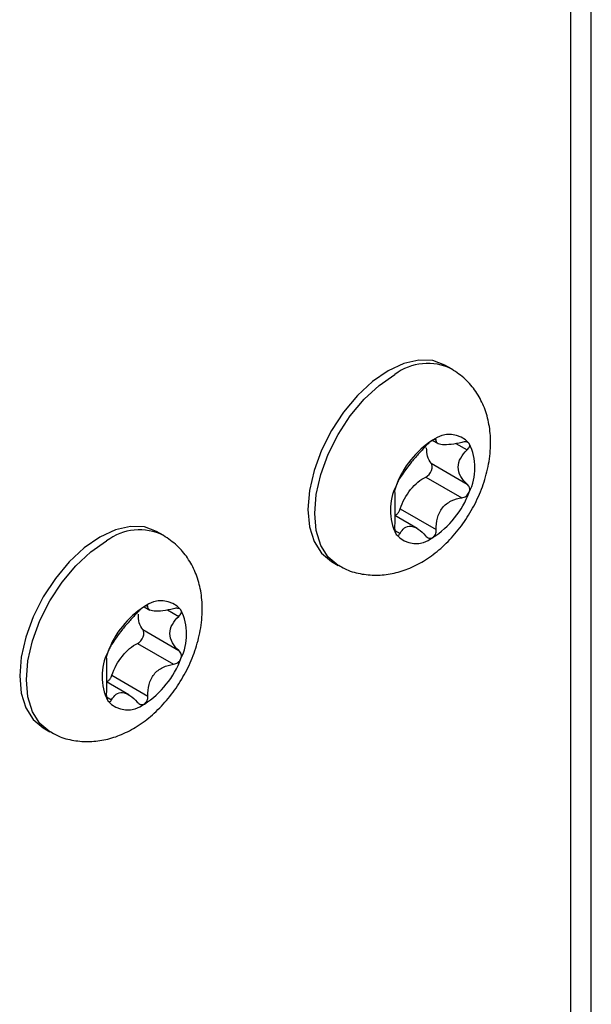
# Model space of a CAD drawing. Header units: millimetres. Extents: x 66 to 413, y 45 to 262.
# Tile 41 of 44: x 387 to 401, y 198 to 221. Entities that reach past the tile are written whole.
import ezdxf

# ---------------------------------------------------------------- set-up
doc = ezdxf.new("R2010")
doc.units = ezdxf.units.MM

msp = doc.modelspace()

# ---------------------------------------------------------------- linework, layer by layer
at = {"color": 7, "linetype": 'Continuous', "lineweight": 25}
for p, q in [((401.05, 190.357), (401.05, 231.734)), ((400.555, 231.044), (400.555, 189.668)), ((397.718, 212.835), (397.559, 212.926)), ((397.32, 211.156), (397.352, 211.138)), ((397.265, 211.128), (397.395, 211.053)), ((397.822, 211.056), (398.09, 210.902)), ((397.231, 210.584), (398.09, 210.088)), ((397.104, 210.256), (397.962, 209.76)), ((396.896, 209.03), (396.367, 209.336)), ((396.494, 209.497), (397.352, 209.001)), ((390.843, 208.866), (390.684, 208.957)), ((396.366, 208.979), (396.488, 208.909)), ((394.855, 208.241), (395.013, 208.149)), ((390.39, 207.159), (390.52, 207.084)), ((390.445, 207.187), (390.477, 207.168)), ((390.947, 207.087), (391.214, 206.933)), ((390.356, 206.615), (391.214, 206.119)), ((390.229, 206.287), (391.087, 205.791)), ((389.619, 205.528), (390.477, 205.032)), ((390.021, 205.061), (389.492, 205.367)), ((389.491, 205.01), (389.612, 204.94)), ((387.979, 204.272), (388.138, 204.18))]:
    msp.add_line(p, q, dxfattribs=at)
at = {"color": 7, "linetype": 'Continuous', "lineweight": 25, "flags": 128}
for points in [[(397.559, 212.926), (397.27, 213.034), (396.939, 213.047), (396.58, 212.965), (396.207, 212.792), (395.834, 212.535), (395.475, 212.202), (395.144, 211.807), (394.854, 211.365), (394.617, 210.893), (394.44, 210.409), (394.331, 209.931), (394.294, 209.479), (394.331, 209.07), (394.44, 208.718), (394.617, 208.438), (394.854, 208.241), (394.855, 208.241)], [(395.021, 208.145), (395.013, 208.149), (394.775, 208.347), (394.599, 208.626), (394.49, 208.978), (394.453, 209.388), (394.49, 209.84), (394.599, 210.317), (394.775, 210.801), (395.013, 211.273), (395.303, 211.715), (395.634, 212.11), (395.993, 212.443), (396.366, 212.701)], [(390.684, 208.957), (390.394, 209.065), (390.064, 209.078), (389.705, 208.996), (389.332, 208.823), (388.959, 208.566), (388.6, 208.233), (388.269, 207.838), (387.979, 207.396), (387.741, 206.924), (387.564, 206.44), (387.456, 205.962), (387.419, 205.51), (387.456, 205.101), (387.564, 204.749), (387.741, 204.469), (387.979, 204.272), (387.979, 204.272)], [(388.146, 204.176), (388.138, 204.18), (387.9, 204.378), (387.723, 204.657), (387.615, 205.009), (387.578, 205.419), (387.615, 205.871), (387.723, 206.348), (387.9, 206.832), (388.138, 207.304), (388.428, 207.746), (388.759, 208.141), (389.117, 208.474), (389.491, 208.732)]]:
    msp.add_lwpolyline(points, dxfattribs=at)
at = {"color": 7, "linetype": 'Continuous', "lineweight": 25}
for centre, radius, start, end in [((397.15, 211.671), 1.295, 63.6594, 127.2918), ((397.662, 210.649), 0.625, 40.5328, 129.2482), ((398.444, 209.295), 2.183, 122.638, 159.7729), ((396.976, 210.475), 1.299, 333.4364, 26.5636), ((397.557, 209.469), 1.299, 153.4364, 206.5636), ((396.089, 210.649), 2.183, 302.638, 339.7729), ((390.275, 207.702), 1.295, 63.6594, 127.2918), ((396.871, 209.295), 0.625, 220.5328, 309.2482), ((391.569, 205.326), 2.183, 122.638, 159.7729), ((390.787, 206.68), 0.625, 40.5328, 129.2482), ((390.101, 206.506), 1.299, 333.4364, 26.5636), ((390.682, 205.5), 1.299, 153.4364, 206.5636), ((389.214, 206.68), 2.183, 302.638, 339.7729), ((389.996, 205.326), 0.625, 220.5328, 309.2482)]:
    msp.add_arc(centre, radius, start, end, dxfattribs=at)
for points, knots in [([(395.029, 208.154), (395.074, 208.125), (395.23, 208.025), (395.537, 207.941), (395.922, 207.901), (396.307, 207.943), (396.688, 208.057), (397.063, 208.246), (397.426, 208.51), (397.766, 208.844), (398.067, 209.237), (398.316, 209.673), (398.506, 210.142), (398.627, 210.634), (398.662, 211.114), (398.614, 211.559), (398.495, 211.952), (398.308, 212.298), (398.056, 212.606), (397.836, 212.753), (397.723, 212.829)], [0, 0, 0, 0, 0.02153, 0.074511, 0.126105, 0.177763, 0.230922, 0.286849, 0.346086, 0.4078, 0.470159, 0.532751, 0.59614, 0.660998, 0.728237, 0.786199, 0.841151, 0.89391, 0.94543, 1, 1, 1, 1]), ([(397.352, 211.138), (397.354, 211.151), (397.347, 211.158), (397.318, 211.158), (397.294, 211.149), (397.267, 211.133)], [0, 0, 0, 0, 0.5, 0.5, 1, 1, 1, 1]), ([(397.098, 210.99), (397.044, 210.931), (396.986, 210.868), (396.863, 210.734), (396.801, 210.663), (396.688, 210.522), (396.638, 210.453), (396.553, 210.331), (396.518, 210.277), (396.488, 210.232)], [0, 0, 0, 0, 0.25, 0.25, 0.5, 0.5, 0.75, 0.75, 1, 1, 1, 1]), ([(397.267, 211.133), (397.239, 211.117), (397.207, 211.094), (397.148, 211.043), (397.12, 211.016), (397.098, 210.99)], [0, 0, 0, 0, 0.5, 0.5, 1, 1, 1, 1]), ([(397.231, 210.584), (397.196, 210.634), (397.128, 210.729), (397.125, 210.881), (397.123, 210.952)], [0, 0, 0, 0, 0.527702, 1, 1, 1, 1]), ([(397.962, 211.083), (397.875, 211.06), (397.79, 211.044), (397.628, 211.025), (397.555, 211.023), (397.442, 211.033), (397.403, 211.045), (397.357, 211.082), (397.349, 211.107), (397.352, 211.138)], [0, 0, 0, 0, 0.25, 0.25, 0.5, 0.5, 0.75, 0.75, 1, 1, 1, 1]), ([(398.138, 211.055), (398.124, 211.075), (398.098, 211.088), (398.036, 211.097), (397.999, 211.093), (397.962, 211.083)], [0, 0, 0, 0, 0.5, 0.5, 1, 1, 1, 1]), ([(398.09, 210.902), (398.116, 210.927), (398.136, 210.955), (398.154, 211.009), (398.151, 211.036), (398.138, 211.055)], [0, 0, 0, 0, 0.5, 0.5, 1, 1, 1, 1]), ([(398.09, 210.088), (398.027, 210.142), (397.975, 210.202), (397.898, 210.34), (397.876, 210.415), (397.876, 210.566), (397.898, 210.641), (397.974, 210.778), (398.027, 210.843), (398.09, 210.902)], [0, 0, 0, 0, 0.25, 0.25, 0.5, 0.5, 0.75, 0.75, 1, 1, 1, 1]), ([(397.104, 210.256), (397.157, 210.281), (397.21, 210.346), (397.263, 210.482), (397.262, 210.551), (397.231, 210.584)], [0, 0, 0, 0, 0.5, 0.5, 1, 1, 1, 1]), ([(396.488, 210.232), (396.475, 210.213), (396.459, 210.186), (396.426, 210.123), (396.409, 210.085), (396.396, 210.05)], [0, 0, 0, 0, 0.5, 0.5, 1, 1, 1, 1]), ([(396.494, 209.497), (396.546, 209.66), (396.634, 209.82), (396.85, 210.09), (396.978, 210.196), (397.104, 210.256)], [0, 0, 0, 0, 0.5, 0.5, 1, 1, 1, 1]), ([(396.396, 210.05), (396.382, 210.014), (396.371, 209.98), (396.359, 209.929), (396.358, 209.912), (396.36, 209.903)], [0, 0, 0, 0, 0.5, 0.5, 1, 1, 1, 1]), ([(398.138, 209.894), (398.151, 209.929), (398.154, 209.968), (398.136, 210.036), (398.116, 210.066), (398.09, 210.088)], [0, 0, 0, 0, 0.5, 0.5, 1, 1, 1, 1]), ([(396.36, 209.903), (396.365, 209.883), (396.367, 209.852), (396.368, 209.758), (396.367, 209.696), (396.367, 209.545), (396.368, 209.458), (396.367, 209.276), (396.365, 209.182), (396.36, 209.09)], [0, 0, 0, 0, 0.25, 0.25, 0.5, 0.5, 0.75, 0.75, 1, 1, 1, 1]), ([(397.352, 209.001), (397.349, 209.094), (397.356, 209.186), (397.402, 209.364), (397.442, 209.448), (397.555, 209.589), (397.628, 209.645), (397.788, 209.724), (397.875, 209.748), (397.962, 209.76)], [0, 0, 0, 0, 0.25, 0.25, 0.5, 0.5, 0.75, 0.75, 1, 1, 1, 1]), ([(397.962, 209.76), (397.999, 209.765), (398.036, 209.779), (398.098, 209.826), (398.124, 209.858), (398.138, 209.894)], [0, 0, 0, 0, 0.5, 0.5, 1, 1, 1, 1]), ([(396.368, 209.335), (396.378, 209.34), (396.403, 209.354), (396.441, 209.396), (396.475, 209.447), (396.488, 209.482), (396.494, 209.497)], [0, 0, 0, 0, 0.175343, 0.479511, 0.783632, 1, 1, 1, 1]), ([(396.36, 209.09), (396.358, 209.051), (396.359, 209.011), (396.371, 208.939), (396.382, 208.908), (396.396, 208.888)], [0, 0, 0, 0, 0.5, 0.5, 1, 1, 1, 1]), ([(396.488, 208.909), (396.518, 208.965), (396.552, 209.01), (396.638, 209.073), (396.688, 209.089), (396.8, 209.079), (396.863, 209.053), (396.984, 208.973), (397.044, 208.918), (397.098, 208.854)], [0, 0, 0, 0, 0.25, 0.25, 0.5, 0.5, 0.75, 0.75, 1, 1, 1, 1]), ([(388.153, 204.185), (388.198, 204.156), (388.355, 204.056), (388.662, 203.972), (389.046, 203.932), (389.432, 203.974), (389.812, 204.088), (390.187, 204.277), (390.551, 204.541), (390.89, 204.875), (391.191, 205.268), (391.441, 205.704), (391.631, 206.173), (391.751, 206.665), (391.787, 207.145), (391.739, 207.59), (391.62, 207.983), (391.433, 208.329), (391.18, 208.637), (390.961, 208.784), (390.848, 208.86)], [0, 0, 0, 0, 0.02153, 0.074511, 0.126105, 0.177763, 0.230922, 0.286849, 0.346086, 0.4078, 0.470159, 0.532751, 0.59614, 0.660998, 0.728237, 0.786199, 0.841151, 0.89391, 0.94543, 1, 1, 1, 1]), ([(396.396, 208.888), (396.409, 208.869), (396.426, 208.861), (396.459, 208.869), (396.475, 208.885), (396.488, 208.909)], [0, 0, 0, 0, 0.5, 0.5, 1, 1, 1, 1]), ([(397.098, 208.854), (397.12, 208.827), (397.148, 208.808), (397.207, 208.791), (397.239, 208.794), (397.267, 208.81)], [0, 0, 0, 0, 0.5, 0.5, 1, 1, 1, 1]), ([(397.267, 208.81), (397.294, 208.826), (397.318, 208.855), (397.347, 208.923), (397.354, 208.962), (397.352, 209.001)], [0, 0, 0, 0, 0.5, 0.5, 1, 1, 1, 1]), ([(390.391, 207.164), (390.364, 207.148), (390.332, 207.125), (390.273, 207.074), (390.245, 207.047), (390.222, 207.021)], [0, 0, 0, 0, 0.5, 0.5, 1, 1, 1, 1]), ([(390.477, 207.168), (390.479, 207.182), (390.472, 207.189), (390.442, 207.189), (390.419, 207.18), (390.391, 207.164)], [0, 0, 0, 0, 0.5, 0.5, 1, 1, 1, 1]), ([(391.087, 207.114), (390.999, 207.091), (390.914, 207.075), (390.753, 207.056), (390.68, 207.054), (390.567, 207.064), (390.528, 207.076), (390.481, 207.113), (390.474, 207.138), (390.477, 207.168)], [0, 0, 0, 0, 0.25, 0.25, 0.5, 0.5, 0.75, 0.75, 1, 1, 1, 1]), ([(390.222, 207.021), (390.168, 206.962), (390.111, 206.899), (389.988, 206.765), (389.926, 206.694), (389.813, 206.553), (389.763, 206.484), (389.678, 206.362), (389.643, 206.308), (389.612, 206.263)], [0, 0, 0, 0, 0.25, 0.25, 0.5, 0.5, 0.75, 0.75, 1, 1, 1, 1]), ([(390.356, 206.615), (390.32, 206.665), (390.253, 206.76), (390.25, 206.912), (390.248, 206.983)], [0, 0, 0, 0, 0.527702, 1, 1, 1, 1]), ([(391.214, 206.119), (391.152, 206.173), (391.1, 206.233), (391.023, 206.371), (391.001, 206.446), (391, 206.597), (391.022, 206.672), (391.098, 206.809), (391.152, 206.874), (391.214, 206.933)], [0, 0, 0, 0, 0.25, 0.25, 0.5, 0.5, 0.75, 0.75, 1, 1, 1, 1]), ([(391.262, 207.086), (391.249, 207.106), (391.223, 207.119), (391.161, 207.128), (391.124, 207.124), (391.087, 207.114)], [0, 0, 0, 0, 0.5, 0.5, 1, 1, 1, 1]), ([(391.214, 206.933), (391.241, 206.958), (391.26, 206.986), (391.278, 207.04), (391.276, 207.067), (391.262, 207.086)], [0, 0, 0, 0, 0.5, 0.5, 1, 1, 1, 1]), ([(390.229, 206.287), (390.282, 206.312), (390.334, 206.377), (390.388, 206.513), (390.387, 206.582), (390.356, 206.615)], [0, 0, 0, 0, 0.5, 0.5, 1, 1, 1, 1]), ([(389.612, 206.263), (389.6, 206.244), (389.584, 206.217), (389.551, 206.154), (389.534, 206.116), (389.52, 206.081)], [0, 0, 0, 0, 0.5, 0.5, 1, 1, 1, 1]), ([(389.619, 205.528), (389.671, 205.691), (389.759, 205.851), (389.975, 206.121), (390.102, 206.227), (390.229, 206.287)], [0, 0, 0, 0, 0.5, 0.5, 1, 1, 1, 1]), ([(389.52, 206.081), (389.507, 206.045), (389.496, 206.011), (389.484, 205.96), (389.483, 205.943), (389.485, 205.934)], [0, 0, 0, 0, 0.5, 0.5, 1, 1, 1, 1]), ([(391.262, 205.925), (391.276, 205.96), (391.278, 205.999), (391.26, 206.067), (391.241, 206.097), (391.214, 206.119)], [0, 0, 0, 0, 0.5, 0.5, 1, 1, 1, 1]), ([(389.485, 205.934), (389.49, 205.914), (389.492, 205.883), (389.493, 205.789), (389.492, 205.727), (389.492, 205.576), (389.493, 205.489), (389.492, 205.307), (389.49, 205.213), (389.485, 205.121)], [0, 0, 0, 0, 0.25, 0.25, 0.5, 0.5, 0.75, 0.75, 1, 1, 1, 1]), ([(390.477, 205.032), (390.474, 205.125), (390.481, 205.217), (390.527, 205.395), (390.567, 205.479), (390.679, 205.62), (390.752, 205.676), (390.912, 205.755), (390.999, 205.779), (391.087, 205.791)], [0, 0, 0, 0, 0.25, 0.25, 0.5, 0.5, 0.75, 0.75, 1, 1, 1, 1]), ([(391.087, 205.791), (391.124, 205.796), (391.161, 205.81), (391.223, 205.857), (391.249, 205.889), (391.262, 205.925)], [0, 0, 0, 0, 0.5, 0.5, 1, 1, 1, 1]), ([(389.493, 205.366), (389.502, 205.371), (389.527, 205.385), (389.566, 205.427), (389.6, 205.478), (389.613, 205.513), (389.619, 205.528)], [0, 0, 0, 0, 0.175343, 0.479511, 0.783632, 1, 1, 1, 1]), ([(389.485, 205.121), (389.483, 205.082), (389.484, 205.042), (389.496, 204.97), (389.507, 204.939), (389.52, 204.919)], [0, 0, 0, 0, 0.5, 0.5, 1, 1, 1, 1]), ([(389.612, 204.94), (389.643, 204.996), (389.677, 205.041), (389.762, 205.104), (389.812, 205.12), (389.925, 205.11), (389.988, 205.084), (390.109, 205.004), (390.168, 204.949), (390.222, 204.885)], [0, 0, 0, 0, 0.25, 0.25, 0.5, 0.5, 0.75, 0.75, 1, 1, 1, 1]), ([(389.52, 204.919), (389.534, 204.9), (389.551, 204.892), (389.584, 204.9), (389.6, 204.916), (389.612, 204.94)], [0, 0, 0, 0, 0.5, 0.5, 1, 1, 1, 1]), ([(390.222, 204.885), (390.245, 204.858), (390.273, 204.839), (390.332, 204.822), (390.364, 204.825), (390.391, 204.841)], [0, 0, 0, 0, 0.5, 0.5, 1, 1, 1, 1]), ([(390.391, 204.841), (390.419, 204.857), (390.442, 204.886), (390.472, 204.954), (390.479, 204.993), (390.477, 205.032)], [0, 0, 0, 0, 0.5, 0.5, 1, 1, 1, 1])]:
    msp.add_open_spline(points, degree=3, knots=knots, dxfattribs=at)

doc.saveas('drawing.dxf')
